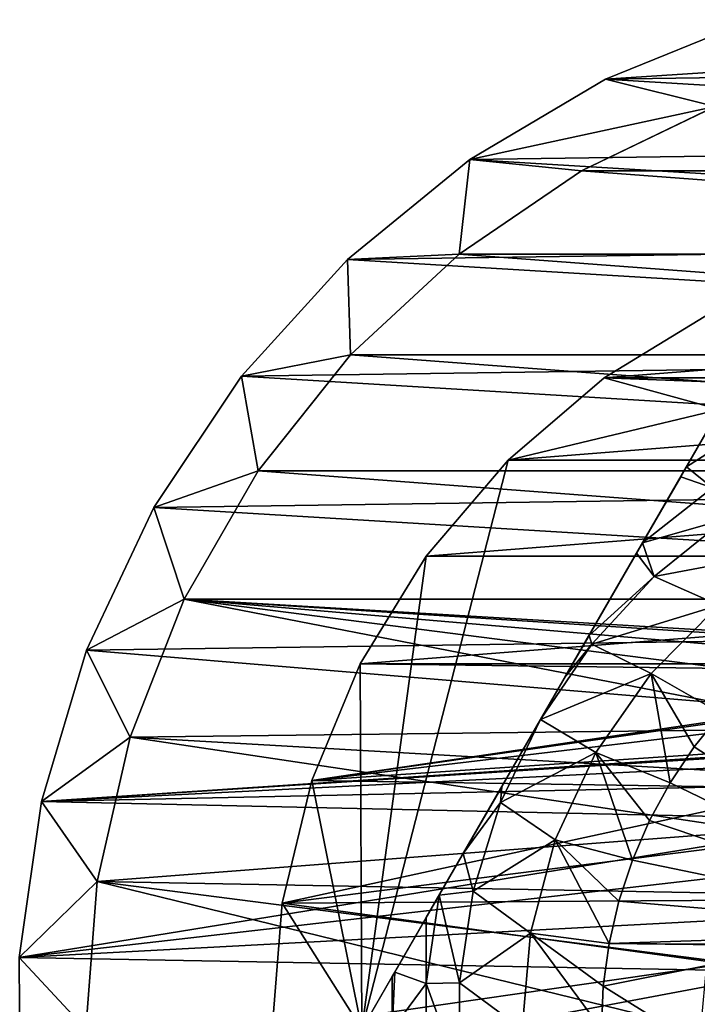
# Model space of a CAD drawing. Header units: inches. Extents: x -9.1 to 9.1, y 0 to 18.8.
# Tile 251 of 256: x 8.358 to 8.529, y 18.232 to 18.481. Entities that reach past the tile are written whole.
import ezdxf

# ---------------------------------------------------------------- set-up
doc = ezdxf.new("R2010")
doc.units = ezdxf.units.IN
doc.header["$LTSCALE"] = 65.185185
doc.header["$MEASUREMENT"] = 0
for name, color, linetype in [('212', 7, 'CONTINUOUS'), ('216', 7, 'CONTINUOUS'), ('22', 7, 'CONTINUOUS'), ('43', 7, 'CONTINUOUS'), ('467', 7, 'CONTINUOUS'), ('468', 7, 'CONTINUOUS'), ('469', 7, 'CONTINUOUS'), ('474', 7, 'CONTINUOUS'), ('505', 7, 'CONTINUOUS'), ('53', 7, 'CONTINUOUS'), ('784', 7, 'CONTINUOUS'), ('788', 7, 'CONTINUOUS'), ('789', 7, 'CONTINUOUS'), ('790', 7, 'CONTINUOUS')]:
    doc.layers.add(name, color=color, linetype=linetype)

msp = doc.modelspace()

# ---------------------------------------------------------------- linework, layer by layer
at = {"layer": '212', "color": 252, "linetype": 'Continuous', "true_color": 0x969696}
for points in [[(8.53366, 18.45872, 6.407), (8.75, 18.44251, 6.407), (8.5, 18.44251, 6.407), (8.53366, 18.45872, 6.407)], [(8.5, 18.44251, 6.407), (8.78087, 18.42146, 6.407), (8.46913, 18.42146, 6.407), (8.5, 18.44251, 6.407)], [(8.75, 18.44251, 6.407), (8.78087, 18.42146, 6.407), (8.5, 18.44251, 6.407), (8.75, 18.44251, 6.407)], [(8.46913, 18.42146, 6.407), (8.80826, 18.39604, 6.407), (8.44174, 18.39604, 6.407), (8.46913, 18.42146, 6.407)], [(8.78087, 18.42146, 6.407), (8.80826, 18.39604, 6.407), (8.46913, 18.42146, 6.407), (8.78087, 18.42146, 6.407)], [(8.44174, 18.39604, 6.407), (8.83156, 18.36683, 6.407), (8.41844, 18.36683, 6.407), (8.44174, 18.39604, 6.407)], [(8.80826, 18.39604, 6.407), (8.83156, 18.36683, 6.407), (8.44174, 18.39604, 6.407), (8.80826, 18.39604, 6.407)], [(8.41844, 18.36683, 6.407), (8.85024, 18.33447, 6.407), (8.39976, 18.33447, 6.407), (8.41844, 18.36683, 6.407)], [(8.83156, 18.36683, 6.407), (8.85024, 18.33447, 6.407), (8.41844, 18.36683, 6.407), (8.83156, 18.36683, 6.407)], [(8.38611, 18.29969, 6.407), (8.39976, 18.33447, 6.407), (8.56775, 18.30181, 6.407), (8.38611, 18.29969, 6.407)], [(8.39976, 18.33447, 6.407), (8.85024, 18.33447, 6.407), (8.63377, 18.32059, 6.407), (8.39976, 18.33447, 6.407)], [(8.56775, 18.30181, 6.407), (8.39976, 18.33447, 6.407), (8.58265, 18.31104, 6.407), (8.56775, 18.30181, 6.407)], [(8.58265, 18.31104, 6.407), (8.39976, 18.33447, 6.407), (8.599, 18.31737, 6.407), (8.58265, 18.31104, 6.407)], [(8.599, 18.31737, 6.407), (8.39976, 18.33447, 6.407), (8.61623, 18.32059, 6.407), (8.599, 18.31737, 6.407)], [(8.61623, 18.32059, 6.407), (8.39976, 18.33447, 6.407), (8.63377, 18.32059, 6.407), (8.61623, 18.32059, 6.407)], [(8.55479, 18.29, 6.407), (8.38611, 18.29969, 6.407), (8.56775, 18.30181, 6.407), (8.55479, 18.29, 6.407)], [(8.37779, 18.26326, 6.407), (8.38611, 18.29969, 6.407), (8.54423, 18.27601, 6.407), (8.37779, 18.26326, 6.407)], [(8.54423, 18.27601, 6.407), (8.38611, 18.29969, 6.407), (8.55479, 18.29, 6.407), (8.54423, 18.27601, 6.407)], [(8.53642, 18.26032, 6.407), (8.37779, 18.26326, 6.407), (8.54423, 18.27601, 6.407), (8.53642, 18.26032, 6.407)], [(8.375, 18.226, 6.407), (8.37779, 18.26326, 6.407), (8.53, 18.226, 6.407), (8.375, 18.226, 6.407)], [(8.53, 18.226, 6.407), (8.37779, 18.26326, 6.407), (8.53162, 18.24346, 6.407), (8.53, 18.226, 6.407)], [(8.53162, 18.24346, 6.407), (8.37779, 18.26326, 6.407), (8.53642, 18.26032, 6.407), (8.53162, 18.24346, 6.407)]]:
    msp.add_3dface(points, dxfattribs=at)
at = {"layer": '216', "color": 252, "linetype": 'Continuous', "true_color": 0x969696}
for points in [[(8.5, 18.44251, 6.532), (8.53367, 18.45872, 6.532), (8.53366, 18.45872, 6.407), (8.5, 18.44251, 6.532)], [(8.5, 18.44251, 6.532), (8.53366, 18.45872, 6.407), (8.5, 18.44251, 6.407), (8.5, 18.44251, 6.532)], [(8.46913, 18.42146, 6.532), (8.5, 18.44251, 6.532), (8.5, 18.44251, 6.407), (8.46913, 18.42146, 6.532)], [(8.46913, 18.42146, 6.532), (8.5, 18.44251, 6.407), (8.46913, 18.42146, 6.407), (8.46913, 18.42146, 6.532)], [(8.44174, 18.39604, 6.532), (8.46913, 18.42146, 6.532), (8.46913, 18.42146, 6.407), (8.44174, 18.39604, 6.532)], [(8.44174, 18.39604, 6.532), (8.46913, 18.42146, 6.407), (8.44174, 18.39604, 6.407), (8.44174, 18.39604, 6.532)], [(8.41844, 18.36683, 6.532), (8.44174, 18.39604, 6.532), (8.44174, 18.39604, 6.407), (8.41844, 18.36683, 6.532)], [(8.41844, 18.36683, 6.532), (8.44174, 18.39604, 6.407), (8.41844, 18.36683, 6.407), (8.41844, 18.36683, 6.532)], [(8.39976, 18.33447, 6.532), (8.41844, 18.36683, 6.532), (8.41844, 18.36683, 6.407), (8.39976, 18.33447, 6.532)], [(8.39976, 18.33447, 6.532), (8.41844, 18.36683, 6.407), (8.39976, 18.33447, 6.407), (8.39976, 18.33447, 6.532)], [(8.38611, 18.29969, 6.532), (8.39976, 18.33447, 6.532), (8.38611, 18.29969, 6.407), (8.38611, 18.29969, 6.532)], [(8.39976, 18.33447, 6.532), (8.39976, 18.33447, 6.407), (8.38611, 18.29969, 6.407), (8.39976, 18.33447, 6.532)], [(8.37779, 18.26326, 6.532), (8.38611, 18.29969, 6.532), (8.37779, 18.26326, 6.407), (8.37779, 18.26326, 6.532)], [(8.38611, 18.29969, 6.532), (8.38611, 18.29969, 6.407), (8.37779, 18.26326, 6.407), (8.38611, 18.29969, 6.532)], [(8.375, 18.226, 6.532), (8.37779, 18.26326, 6.532), (8.375, 18.226, 6.407), (8.375, 18.226, 6.532)], [(8.37779, 18.26326, 6.532), (8.37779, 18.26326, 6.407), (8.375, 18.226, 6.407), (8.37779, 18.26326, 6.532)]]:
    msp.add_3dface(points, dxfattribs=at)
at = {"layer": '22', "color": 253, "linetype": 'Continuous', "true_color": 0xaab4c3}
for points in [[(8.54291, 18.48059, 6.625), (8.50605, 18.4656, 6.625), (8.73717, 18.46885, 6.625), (8.54291, 18.48059, 6.625)], [(8.73717, 18.46885, 6.625), (8.50605, 18.4656, 6.625), (8.77196, 18.44952, 6.625), (8.73717, 18.46885, 6.625)], [(8.50605, 18.4656, 6.625), (8.47182, 18.4453, 6.625), (8.77196, 18.44952, 6.625), (8.50605, 18.4656, 6.625)], [(8.77196, 18.44952, 6.625), (8.47182, 18.4453, 6.625), (8.80349, 18.42524, 6.625), (8.77196, 18.44952, 6.625)], [(8.47182, 18.4453, 6.625), (8.44097, 18.42014, 6.625), (8.80349, 18.42524, 6.625), (8.47182, 18.4453, 6.625)], [(8.80349, 18.42524, 6.625), (8.44097, 18.42014, 6.625), (8.83108, 18.39655, 6.625), (8.80349, 18.42524, 6.625)], [(8.44097, 18.42014, 6.625), (8.41421, 18.39069, 6.625), (8.83108, 18.39655, 6.625), (8.44097, 18.42014, 6.625)], [(8.83108, 18.39655, 6.625), (8.41421, 18.39069, 6.625), (8.8541, 18.36409, 6.625), (8.83108, 18.39655, 6.625)], [(8.41421, 18.39069, 6.625), (8.3921, 18.35759, 6.625), (8.8541, 18.36409, 6.625), (8.41421, 18.39069, 6.625)], [(8.8541, 18.36409, 6.625), (8.3921, 18.35759, 6.625), (8.87205, 18.32857, 6.625), (8.8541, 18.36409, 6.625)], [(8.3921, 18.35759, 6.625), (8.37516, 18.32158, 6.625), (8.87205, 18.32857, 6.625), (8.3921, 18.35759, 6.625)], [(8.87205, 18.32857, 6.625), (8.37516, 18.32158, 6.625), (8.625, 18.3007, 6.625), (8.87205, 18.32857, 6.625)], [(8.37516, 18.32158, 6.625), (8.36374, 18.28346, 6.625), (8.625, 18.3007, 6.625), (8.37516, 18.32158, 6.625)], [(8.625, 18.3007, 6.625), (8.36374, 18.28346, 6.625), (8.61043, 18.29927, 6.625), (8.625, 18.3007, 6.625)], [(8.61043, 18.29927, 6.625), (8.36374, 18.28346, 6.625), (8.59641, 18.29502, 6.625), (8.61043, 18.29927, 6.625)], [(8.59641, 18.29502, 6.625), (8.36374, 18.28346, 6.625), (8.5835, 18.28811, 6.625), (8.59641, 18.29502, 6.625)], [(8.5835, 18.28811, 6.625), (8.36374, 18.28346, 6.625), (8.57218, 18.27882, 6.625), (8.5835, 18.28811, 6.625)], [(8.36374, 18.28346, 6.625), (8.35811, 18.24406, 6.625), (8.57218, 18.27882, 6.625), (8.36374, 18.28346, 6.625)], [(8.57218, 18.27882, 6.625), (8.35811, 18.24406, 6.625), (8.56289, 18.2675, 6.625), (8.57218, 18.27882, 6.625)], [(8.56289, 18.2675, 6.625), (8.35811, 18.24406, 6.625), (8.55598, 18.25459, 6.625), (8.56289, 18.2675, 6.625)], [(8.55598, 18.25459, 6.625), (8.35811, 18.24406, 6.625), (8.55173, 18.24057, 6.625), (8.55598, 18.25459, 6.625)], [(8.35811, 18.24406, 6.625), (8.35838, 18.20426, 6.625), (8.55173, 18.24057, 6.625), (8.35811, 18.24406, 6.625)], [(8.55173, 18.24057, 6.625), (8.35838, 18.20426, 6.625), (8.5503, 18.226, 6.625), (8.55173, 18.24057, 6.625)]]:
    msp.add_3dface(points, dxfattribs=at)
at = {"layer": '43', "color": 253, "linetype": 'Continuous', "true_color": 0xaab4c3}
for points in [[(8.50605, 18.4656, 6.625), (8.54291, 18.48059, 6.625), (8.50605, 18.4656, 6.532), (8.50605, 18.4656, 6.625)], [(8.50605, 18.4656, 6.532), (8.54291, 18.48059, 6.625), (8.54291, 18.48059, 6.532), (8.50605, 18.4656, 6.532)], [(8.47182, 18.4453, 6.625), (8.50605, 18.4656, 6.625), (8.47182, 18.4453, 6.532), (8.47182, 18.4453, 6.625)], [(8.47182, 18.4453, 6.532), (8.50605, 18.4656, 6.625), (8.50605, 18.4656, 6.532), (8.47182, 18.4453, 6.532)], [(8.44097, 18.42014, 6.625), (8.47182, 18.4453, 6.625), (8.44097, 18.42014, 6.532), (8.44097, 18.42014, 6.625)], [(8.44097, 18.42014, 6.532), (8.47182, 18.4453, 6.625), (8.47182, 18.4453, 6.532), (8.44097, 18.42014, 6.532)], [(8.41421, 18.39069, 6.625), (8.44097, 18.42014, 6.625), (8.41421, 18.39069, 6.532), (8.41421, 18.39069, 6.625)], [(8.41421, 18.39069, 6.532), (8.44097, 18.42014, 6.625), (8.44097, 18.42014, 6.532), (8.41421, 18.39069, 6.532)], [(8.3921, 18.35759, 6.625), (8.41421, 18.39069, 6.625), (8.3921, 18.35759, 6.532), (8.3921, 18.35759, 6.625)], [(8.3921, 18.35759, 6.532), (8.41421, 18.39069, 6.625), (8.41421, 18.39069, 6.532), (8.3921, 18.35759, 6.532)], [(8.37516, 18.32158, 6.625), (8.3921, 18.35759, 6.625), (8.37516, 18.32158, 6.532), (8.37516, 18.32158, 6.625)], [(8.37516, 18.32158, 6.532), (8.3921, 18.35759, 6.625), (8.3921, 18.35759, 6.532), (8.37516, 18.32158, 6.532)], [(8.36374, 18.28346, 6.625), (8.37516, 18.32158, 6.625), (8.36374, 18.28346, 6.532), (8.36374, 18.28346, 6.625)], [(8.36374, 18.28346, 6.532), (8.37516, 18.32158, 6.625), (8.37516, 18.32158, 6.532), (8.36374, 18.28346, 6.532)], [(8.35811, 18.24406, 6.625), (8.36374, 18.28346, 6.625), (8.35811, 18.24406, 6.532), (8.35811, 18.24406, 6.625)], [(8.35811, 18.24406, 6.532), (8.36374, 18.28346, 6.625), (8.36374, 18.28346, 6.532), (8.35811, 18.24406, 6.532)], [(8.35838, 18.20426, 6.625), (8.35811, 18.24406, 6.625), (8.35838, 18.20426, 6.532), (8.35838, 18.20426, 6.625)], [(8.35838, 18.20426, 6.532), (8.35811, 18.24406, 6.625), (8.35811, 18.24406, 6.532), (8.35838, 18.20426, 6.532)]]:
    msp.add_3dface(points, dxfattribs=at)
at = {"layer": '467', "color": 252, "linetype": 'Continuous', "true_color": 0x969696}
for points in [[(8.53284, 18.40687, 6.319), (8.50568, 18.39023, 6.319), (8.71716, 18.40687, 6.319), (8.53284, 18.40687, 6.319)], [(8.71716, 18.40687, 6.319), (8.50568, 18.39023, 6.319), (8.74432, 18.39023, 6.319), (8.71716, 18.40687, 6.319)], [(8.50568, 18.39023, 6.319), (8.48146, 18.36954, 6.319), (8.74432, 18.39023, 6.319), (8.50568, 18.39023, 6.319)], [(8.74432, 18.39023, 6.319), (8.48146, 18.36954, 6.319), (8.76854, 18.36954, 6.319), (8.74432, 18.39023, 6.319)], [(8.48146, 18.36954, 6.319), (8.46077, 18.34532, 6.319), (8.76854, 18.36954, 6.319), (8.48146, 18.36954, 6.319)], [(8.76854, 18.36954, 6.319), (8.46077, 18.34532, 6.319), (8.78923, 18.34532, 6.319), (8.76854, 18.36954, 6.319)], [(8.46077, 18.34532, 6.319), (8.44413, 18.31816, 6.319), (8.78923, 18.34532, 6.319), (8.46077, 18.34532, 6.319)], [(8.78923, 18.34532, 6.319), (8.44413, 18.31816, 6.319), (8.80587, 18.31816, 6.319), (8.78923, 18.34532, 6.319)], [(8.43194, 18.28873, 6.319), (8.61666, 18.31594, 6.319), (8.44413, 18.31816, 6.319), (8.43194, 18.28873, 6.319)], [(8.44413, 18.31816, 6.319), (8.61666, 18.31594, 6.319), (8.80587, 18.31816, 6.319), (8.44413, 18.31816, 6.319)], [(8.60026, 18.31287, 6.319), (8.61666, 18.31594, 6.319), (8.43194, 18.28873, 6.319), (8.60026, 18.31287, 6.319)], [(8.58471, 18.30685, 6.319), (8.60026, 18.31287, 6.319), (8.43194, 18.28873, 6.319), (8.58471, 18.30685, 6.319)], [(8.57054, 18.29806, 6.319), (8.58471, 18.30685, 6.319), (8.43194, 18.28873, 6.319), (8.57054, 18.29806, 6.319)], [(8.55821, 18.28682, 6.319), (8.57054, 18.29806, 6.319), (8.43194, 18.28873, 6.319), (8.55821, 18.28682, 6.319)], [(8.4245, 18.25776, 6.319), (8.55821, 18.28682, 6.319), (8.43194, 18.28873, 6.319), (8.4245, 18.25776, 6.319)], [(8.54817, 18.2735, 6.319), (8.55821, 18.28682, 6.319), (8.4245, 18.25776, 6.319), (8.54817, 18.2735, 6.319)], [(8.54075, 18.25857, 6.319), (8.54817, 18.2735, 6.319), (8.4245, 18.25776, 6.319), (8.54075, 18.25857, 6.319)], [(8.422, 18.226, 6.319), (8.5362, 18.24252, 6.319), (8.4245, 18.25776, 6.319), (8.422, 18.226, 6.319)], [(8.5362, 18.24252, 6.319), (8.54075, 18.25857, 6.319), (8.4245, 18.25776, 6.319), (8.5362, 18.24252, 6.319)], [(8.53467, 18.226, 6.319), (8.5362, 18.24252, 6.319), (8.422, 18.226, 6.319), (8.53467, 18.226, 6.319)]]:
    msp.add_3dface(points, dxfattribs=at)
at = {"layer": '468', "color": 252, "linetype": 'Continuous', "true_color": 0x969696}
for points in [[(8.53284, 18.40687, 6.294), (8.74432, 18.39023, 6.294), (8.50568, 18.39023, 6.294), (8.53284, 18.40687, 6.294)], [(8.48146, 18.36954, 6.294), (8.50568, 18.39023, 6.294), (8.53479, 18.38225, 6.294), (8.48146, 18.36954, 6.294)], [(8.50568, 18.39023, 6.294), (8.74432, 18.39023, 6.294), (8.71521, 18.38225, 6.294), (8.50568, 18.39023, 6.294)], [(8.53479, 18.38225, 6.294), (8.50568, 18.39023, 6.294), (8.71521, 18.38225, 6.294), (8.53479, 18.38225, 6.294)], [(8.44458, 18.226, 6.294), (8.48146, 18.36954, 6.294), (8.53479, 18.38225, 6.294), (8.44458, 18.226, 6.294)], [(8.46077, 18.34532, 6.294), (8.48146, 18.36954, 6.294), (8.44458, 18.226, 6.294), (8.46077, 18.34532, 6.294)], [(8.44413, 18.31816, 6.294), (8.46077, 18.34532, 6.294), (8.44458, 18.226, 6.294), (8.44413, 18.31816, 6.294)], [(8.43194, 18.28873, 6.294), (8.44413, 18.31816, 6.294), (8.44458, 18.226, 6.294), (8.43194, 18.28873, 6.294)], [(8.4245, 18.25776, 6.294), (8.43194, 18.28873, 6.294), (8.44458, 18.226, 6.294), (8.4245, 18.25776, 6.294)], [(8.422, 18.226, 6.294), (8.4245, 18.25776, 6.294), (8.44458, 18.226, 6.294), (8.422, 18.226, 6.294)]]:
    msp.add_3dface(points, dxfattribs=at)
at = {"layer": '469', "color": 252, "linetype": 'Continuous', "true_color": 0x969696}
for points in [[(8.50568, 18.39023, 6.319), (8.53284, 18.40687, 6.319), (8.50568, 18.39023, 6.294), (8.50568, 18.39023, 6.319)], [(8.53284, 18.40687, 6.319), (8.53284, 18.40687, 6.294), (8.50568, 18.39023, 6.294), (8.53284, 18.40687, 6.319)], [(8.48146, 18.36954, 6.319), (8.50568, 18.39023, 6.319), (8.48146, 18.36954, 6.294), (8.48146, 18.36954, 6.319)], [(8.50568, 18.39023, 6.319), (8.50568, 18.39023, 6.294), (8.48146, 18.36954, 6.294), (8.50568, 18.39023, 6.319)], [(8.46077, 18.34532, 6.319), (8.48146, 18.36954, 6.319), (8.46077, 18.34532, 6.294), (8.46077, 18.34532, 6.319)], [(8.48146, 18.36954, 6.319), (8.48146, 18.36954, 6.294), (8.46077, 18.34532, 6.294), (8.48146, 18.36954, 6.319)], [(8.44413, 18.31816, 6.319), (8.46077, 18.34532, 6.319), (8.44413, 18.31816, 6.294), (8.44413, 18.31816, 6.319)], [(8.46077, 18.34532, 6.319), (8.46077, 18.34532, 6.294), (8.44413, 18.31816, 6.294), (8.46077, 18.34532, 6.319)], [(8.43194, 18.28873, 6.319), (8.44413, 18.31816, 6.319), (8.43194, 18.28873, 6.294), (8.43194, 18.28873, 6.319)], [(8.44413, 18.31816, 6.319), (8.44413, 18.31816, 6.294), (8.43194, 18.28873, 6.294), (8.44413, 18.31816, 6.319)], [(8.4245, 18.25776, 6.319), (8.43194, 18.28873, 6.319), (8.4245, 18.25776, 6.294), (8.4245, 18.25776, 6.319)], [(8.43194, 18.28873, 6.319), (8.43194, 18.28873, 6.294), (8.4245, 18.25776, 6.294), (8.43194, 18.28873, 6.319)], [(8.422, 18.226, 6.319), (8.4245, 18.25776, 6.319), (8.422, 18.226, 6.294), (8.422, 18.226, 6.319)], [(8.422, 18.226, 6.294), (8.4245, 18.25776, 6.319), (8.4245, 18.25776, 6.294), (8.422, 18.226, 6.294)]]:
    msp.add_3dface(points, dxfattribs=at)
at = {"layer": '474', "color": 252, "linetype": 'Continuous', "true_color": 0x969696}
for points in [[(8.44458, 18.226, 6.294), (8.53479, 18.38225, 6.294), (8.44458, 18.226, 6.20023), (8.44458, 18.226, 6.294)], [(8.44458, 18.226, 6.20023), (8.53479, 18.38225, 6.294), (8.45223, 18.23925, 6.19699), (8.44458, 18.226, 6.20023)], [(8.45223, 18.23925, 6.19699), (8.53479, 18.38225, 6.294), (8.45287, 18.24037, 6.19679), (8.45223, 18.23925, 6.19699)], [(8.45287, 18.24037, 6.19679), (8.53479, 18.38225, 6.294), (8.46084, 18.25417, 6.19507), (8.45287, 18.24037, 6.19679)], [(8.46084, 18.25417, 6.19507), (8.53479, 18.38225, 6.294), (8.46408, 18.25978, 6.19467), (8.46084, 18.25417, 6.19507)], [(8.46408, 18.25978, 6.19467), (8.53479, 18.38225, 6.294), (8.47015, 18.27029, 6.19423), (8.46408, 18.25978, 6.19467)], [(8.47015, 18.27029, 6.19423), (8.53479, 18.38225, 6.294), (8.47985, 18.28709, 6.19402), (8.47015, 18.27029, 6.19423)], [(8.47985, 18.28709, 6.19402), (8.53479, 18.38225, 6.294), (8.48968, 18.30412, 6.194), (8.47985, 18.28709, 6.19402)], [(8.48968, 18.30412, 6.194), (8.53479, 18.38225, 6.294), (8.49582, 18.31475, 6.194), (8.48968, 18.30412, 6.194)], [(8.49582, 18.31475, 6.194), (8.53479, 18.38225, 6.294), (8.50192, 18.32532, 6.19404), (8.49582, 18.31475, 6.194)], [(8.50192, 18.32532, 6.19404), (8.53479, 18.38225, 6.294), (8.51387, 18.34602, 6.19454), (8.50192, 18.32532, 6.19404)], [(8.51387, 18.34602, 6.19454), (8.53479, 18.38225, 6.294), (8.51539, 18.34865, 6.19468), (8.51387, 18.34602, 6.19454)], [(8.51539, 18.34865, 6.19468), (8.53479, 18.38225, 6.294), (8.52501, 18.36531, 6.19638), (8.51539, 18.34865, 6.19468)], [(8.52501, 18.36531, 6.19638), (8.53479, 18.38225, 6.294), (8.52646, 18.36782, 6.19678), (8.52501, 18.36531, 6.19638)], [(8.53479, 18.38225, 6.294), (8.53479, 18.38225, 6.20023), (8.52646, 18.36782, 6.19678), (8.53479, 18.38225, 6.294)]]:
    msp.add_3dface(points, dxfattribs=at)
at = {"layer": '505', "color": 252, "linetype": 'Continuous', "true_color": 0x969696}
for points in [[(8.51753, 18.31572, 6.194), (8.53467, 18.33296, 6.194), (8.53525, 18.30565, 6.214), (8.51753, 18.31572, 6.194)], [(8.50363, 18.29577, 6.194), (8.51753, 18.31572, 6.194), (8.52235, 18.28815, 6.214), (8.50363, 18.29577, 6.194)], [(8.52235, 18.28815, 6.214), (8.51753, 18.31572, 6.194), (8.5284, 18.29719, 6.214), (8.52235, 18.28815, 6.214)], [(8.5284, 18.29719, 6.214), (8.51753, 18.31572, 6.194), (8.53525, 18.30565, 6.214), (8.5284, 18.29719, 6.214)], [(8.49338, 18.27372, 6.194), (8.50363, 18.29577, 6.194), (8.51282, 18.2686, 6.214), (8.49338, 18.27372, 6.194)], [(8.51282, 18.2686, 6.214), (8.50363, 18.29577, 6.194), (8.51714, 18.27859, 6.214), (8.51282, 18.2686, 6.214)], [(8.51714, 18.27859, 6.214), (8.50363, 18.29577, 6.194), (8.52235, 18.28815, 6.214), (8.51714, 18.27859, 6.214)], [(8.48711, 18.25022, 6.194), (8.49338, 18.27372, 6.194), (8.50697, 18.24765, 6.214), (8.48711, 18.25022, 6.194)], [(8.50697, 18.24765, 6.214), (8.49338, 18.27372, 6.194), (8.50942, 18.25826, 6.214), (8.50697, 18.24765, 6.214)], [(8.50942, 18.25826, 6.214), (8.49338, 18.27372, 6.194), (8.51282, 18.2686, 6.214), (8.50942, 18.25826, 6.214)], [(8.485, 18.226, 6.194), (8.48711, 18.25022, 6.194), (8.505, 18.226, 6.214), (8.485, 18.226, 6.194)], [(8.505, 18.226, 6.214), (8.48711, 18.25022, 6.194), (8.50549, 18.23687, 6.214), (8.505, 18.226, 6.214)], [(8.50549, 18.23687, 6.214), (8.48711, 18.25022, 6.194), (8.50697, 18.24765, 6.214), (8.50549, 18.23687, 6.214)]]:
    msp.add_3dface(points, dxfattribs=at)
at = {"layer": '53', "color": 253, "linetype": 'Continuous', "true_color": 0xaab4c3}
for points in [[(8.50605, 18.4656, 6.532), (8.54291, 18.48059, 6.532), (8.56937, 18.46973, 6.532), (8.50605, 18.4656, 6.532)], [(8.53367, 18.45872, 6.532), (8.50605, 18.4656, 6.532), (8.56937, 18.46973, 6.532), (8.53367, 18.45872, 6.532)], [(8.47182, 18.4453, 6.532), (8.50605, 18.4656, 6.532), (8.53367, 18.45872, 6.532), (8.47182, 18.4453, 6.532)], [(8.5, 18.44251, 6.532), (8.47182, 18.4453, 6.532), (8.53367, 18.45872, 6.532), (8.5, 18.44251, 6.532)], [(8.44097, 18.42014, 6.532), (8.47182, 18.4453, 6.532), (8.46913, 18.42146, 6.532), (8.44097, 18.42014, 6.532)], [(8.46913, 18.42146, 6.532), (8.47182, 18.4453, 6.532), (8.5, 18.44251, 6.532), (8.46913, 18.42146, 6.532)], [(8.44174, 18.39604, 6.532), (8.44097, 18.42014, 6.532), (8.46913, 18.42146, 6.532), (8.44174, 18.39604, 6.532)], [(8.41421, 18.39069, 6.532), (8.44097, 18.42014, 6.532), (8.44174, 18.39604, 6.532), (8.41421, 18.39069, 6.532)], [(8.41844, 18.36683, 6.532), (8.41421, 18.39069, 6.532), (8.44174, 18.39604, 6.532), (8.41844, 18.36683, 6.532)], [(8.3921, 18.35759, 6.532), (8.41421, 18.39069, 6.532), (8.41844, 18.36683, 6.532), (8.3921, 18.35759, 6.532)], [(8.39976, 18.33447, 6.532), (8.3921, 18.35759, 6.532), (8.41844, 18.36683, 6.532), (8.39976, 18.33447, 6.532)], [(8.37516, 18.32158, 6.532), (8.3921, 18.35759, 6.532), (8.39976, 18.33447, 6.532), (8.37516, 18.32158, 6.532)], [(8.38611, 18.29969, 6.532), (8.37516, 18.32158, 6.532), (8.39976, 18.33447, 6.532), (8.38611, 18.29969, 6.532)], [(8.36374, 18.28346, 6.532), (8.37516, 18.32158, 6.532), (8.38611, 18.29969, 6.532), (8.36374, 18.28346, 6.532)], [(8.37779, 18.26326, 6.532), (8.36374, 18.28346, 6.532), (8.38611, 18.29969, 6.532), (8.37779, 18.26326, 6.532)], [(8.35811, 18.24406, 6.532), (8.36374, 18.28346, 6.532), (8.37779, 18.26326, 6.532), (8.35811, 18.24406, 6.532)], [(8.375, 18.226, 6.532), (8.35811, 18.24406, 6.532), (8.37779, 18.26326, 6.532), (8.375, 18.226, 6.532)], [(8.35838, 18.20426, 6.532), (8.35811, 18.24406, 6.532), (8.375, 18.226, 6.532), (8.35838, 18.20426, 6.532)]]:
    msp.add_3dface(points, dxfattribs=at)
at = {"layer": '784', "color": 252, "linetype": 'Continuous', "true_color": 0x969696}
for points in [[(8.53627, 18.35461, 6.194), (8.55455, 18.34698, 6.194), (8.51828, 18.34013, 6.194), (8.53627, 18.35461, 6.194)], [(8.55455, 18.34698, 6.194), (8.53467, 18.33296, 6.194), (8.51828, 18.34013, 6.194), (8.55455, 18.34698, 6.194)], [(8.51828, 18.34013, 6.194), (8.53467, 18.33296, 6.194), (8.50262, 18.32314, 6.194), (8.51828, 18.34013, 6.194)], [(8.53467, 18.33296, 6.194), (8.51753, 18.31572, 6.194), (8.50262, 18.32314, 6.194), (8.53467, 18.33296, 6.194)], [(8.51753, 18.31572, 6.194), (8.48968, 18.30412, 6.194), (8.50262, 18.32314, 6.194), (8.51753, 18.31572, 6.194)], [(8.48968, 18.30412, 6.194), (8.51753, 18.31572, 6.194), (8.50363, 18.29577, 6.194), (8.48968, 18.30412, 6.194)], [(8.48968, 18.30412, 6.194), (8.50363, 18.29577, 6.194), (8.47958, 18.28315, 6.194), (8.48968, 18.30412, 6.194)], [(8.50363, 18.29577, 6.194), (8.49338, 18.27372, 6.194), (8.47958, 18.28315, 6.194), (8.50363, 18.29577, 6.194)], [(8.47958, 18.28315, 6.194), (8.49338, 18.27372, 6.194), (8.47268, 18.26081, 6.194), (8.47958, 18.28315, 6.194)], [(8.49338, 18.27372, 6.194), (8.48711, 18.25022, 6.194), (8.47268, 18.26081, 6.194), (8.49338, 18.27372, 6.194)], [(8.47268, 18.26081, 6.194), (8.48711, 18.25022, 6.194), (8.46919, 18.23769, 6.194), (8.47268, 18.26081, 6.194)], [(8.48711, 18.25022, 6.194), (8.485, 18.226, 6.194), (8.46919, 18.23769, 6.194), (8.48711, 18.25022, 6.194)], [(8.46919, 18.23769, 6.194), (8.485, 18.226, 6.194), (8.46919, 18.21431, 6.194), (8.46919, 18.23769, 6.194)]]:
    msp.add_3dface(points, dxfattribs=at)
at = {"layer": '788', "color": 252, "linetype": 'Continuous', "true_color": 0x969696}
for points in [[(8.6, 18.25061, 6.214), (8.5284, 18.29719, 6.214), (8.53525, 18.30565, 6.214), (8.6, 18.25061, 6.214)], [(8.6, 18.25061, 6.214), (8.52235, 18.28815, 6.214), (8.5284, 18.29719, 6.214), (8.6, 18.25061, 6.214)], [(8.6, 18.25061, 6.214), (8.51714, 18.27859, 6.214), (8.52235, 18.28815, 6.214), (8.6, 18.25061, 6.214)], [(8.6, 18.25061, 6.214), (8.51282, 18.2686, 6.214), (8.51714, 18.27859, 6.214), (8.6, 18.25061, 6.214)], [(8.6, 18.25061, 6.214), (8.50942, 18.25826, 6.214), (8.51282, 18.2686, 6.214), (8.6, 18.25061, 6.214)], [(8.6, 18.25061, 6.214), (8.50697, 18.24765, 6.214), (8.50942, 18.25826, 6.214), (8.6, 18.25061, 6.214)], [(8.6, 18.25061, 6.214), (8.59132, 18.24701, 6.214), (8.50697, 18.24765, 6.214), (8.6, 18.25061, 6.214)], [(8.55649, 18.24701, 6.214), (8.50549, 18.23687, 6.214), (8.50697, 18.24765, 6.214), (8.55649, 18.24701, 6.214)], [(8.55649, 18.24701, 6.214), (8.55649, 18.20499, 6.214), (8.50549, 18.23687, 6.214), (8.55649, 18.24701, 6.214)], [(8.59132, 18.24701, 6.214), (8.55649, 18.24701, 6.214), (8.50697, 18.24765, 6.214), (8.59132, 18.24701, 6.214)], [(8.55649, 18.20499, 6.214), (8.505, 18.226, 6.214), (8.50549, 18.23687, 6.214), (8.55649, 18.20499, 6.214)]]:
    msp.add_3dface(points, dxfattribs=at)
at = {"layer": '789', "color": 252, "linetype": 'Continuous', "true_color": 0x969696}
for points in [[(8.52646, 18.36782, 6.19678), (8.53479, 18.38225, 6.20023), (8.5386, 18.3756, 6.19681), (8.52646, 18.36782, 6.19678)], [(8.53303, 18.36253, 6.19471), (8.52646, 18.36782, 6.19678), (8.5386, 18.3756, 6.19681), (8.53303, 18.36253, 6.19471)], [(8.52501, 18.36531, 6.19638), (8.52646, 18.36782, 6.19678), (8.53303, 18.36253, 6.19471), (8.52501, 18.36531, 6.19638)], [(8.51539, 18.34865, 6.19468), (8.52501, 18.36531, 6.19638), (8.53303, 18.36253, 6.19471), (8.51539, 18.34865, 6.19468)], [(8.53627, 18.35461, 6.194), (8.51539, 18.34865, 6.19468), (8.53303, 18.36253, 6.19471), (8.53627, 18.35461, 6.194)], [(8.51539, 18.34865, 6.19468), (8.53627, 18.35461, 6.194), (8.51828, 18.34013, 6.194), (8.51539, 18.34865, 6.19468)], [(8.51387, 18.34602, 6.19454), (8.51539, 18.34865, 6.19468), (8.51828, 18.34013, 6.194), (8.51387, 18.34602, 6.19454)], [(8.50192, 18.32532, 6.19404), (8.51387, 18.34602, 6.19454), (8.51828, 18.34013, 6.194), (8.50192, 18.32532, 6.19404)], [(8.50192, 18.32532, 6.19404), (8.51828, 18.34013, 6.194), (8.50262, 18.32314, 6.194), (8.50192, 18.32532, 6.19404)], [(8.49582, 18.31475, 6.194), (8.50192, 18.32532, 6.19404), (8.50262, 18.32314, 6.194), (8.49582, 18.31475, 6.194)], [(8.48968, 18.30412, 6.194), (8.49582, 18.31475, 6.194), (8.50262, 18.32314, 6.194), (8.48968, 18.30412, 6.194)]]:
    msp.add_3dface(points, dxfattribs=at)
at = {"layer": '790', "color": 252, "linetype": 'Continuous', "true_color": 0x969696}
for points in [[(8.47985, 18.28709, 6.19402), (8.48968, 18.30412, 6.194), (8.47958, 18.28315, 6.194), (8.47985, 18.28709, 6.19402)], [(8.47015, 18.27029, 6.19423), (8.47985, 18.28709, 6.19402), (8.47958, 18.28315, 6.194), (8.47015, 18.27029, 6.19423)], [(8.47015, 18.27029, 6.19423), (8.47958, 18.28315, 6.194), (8.47268, 18.26081, 6.194), (8.47015, 18.27029, 6.19423)], [(8.46408, 18.25978, 6.19467), (8.47015, 18.27029, 6.19423), (8.47268, 18.26081, 6.194), (8.46408, 18.25978, 6.19467)], [(8.46084, 18.25417, 6.19507), (8.46408, 18.25978, 6.19467), (8.46078, 18.23751, 6.19471), (8.46084, 18.25417, 6.19507)], [(8.46408, 18.25978, 6.19467), (8.46919, 18.23769, 6.194), (8.46078, 18.23751, 6.19471), (8.46408, 18.25978, 6.19467)], [(8.46408, 18.25978, 6.19467), (8.47268, 18.26081, 6.194), (8.46919, 18.23769, 6.194), (8.46408, 18.25978, 6.19467)], [(8.45287, 18.24037, 6.19679), (8.46084, 18.25417, 6.19507), (8.46078, 18.23751, 6.19471), (8.45287, 18.24037, 6.19679)], [(8.44458, 18.226, 6.20023), (8.45223, 18.23925, 6.19699), (8.45224, 18.22589, 6.19681), (8.44458, 18.226, 6.20023)], [(8.45223, 18.23925, 6.19699), (8.45287, 18.24037, 6.19679), (8.45224, 18.22589, 6.19681), (8.45223, 18.23925, 6.19699)], [(8.45287, 18.24037, 6.19679), (8.46078, 18.23751, 6.19471), (8.45224, 18.22589, 6.19681), (8.45287, 18.24037, 6.19679)], [(8.46078, 18.23751, 6.19471), (8.46077, 18.21473, 6.19471), (8.45224, 18.22589, 6.19681), (8.46078, 18.23751, 6.19471)], [(8.46078, 18.23751, 6.19471), (8.46919, 18.21431, 6.194), (8.46077, 18.21473, 6.19471), (8.46078, 18.23751, 6.19471)], [(8.46919, 18.23769, 6.194), (8.46919, 18.21431, 6.194), (8.46078, 18.23751, 6.19471), (8.46919, 18.23769, 6.194)]]:
    msp.add_3dface(points, dxfattribs=at)

doc.saveas('drawing.dxf')
